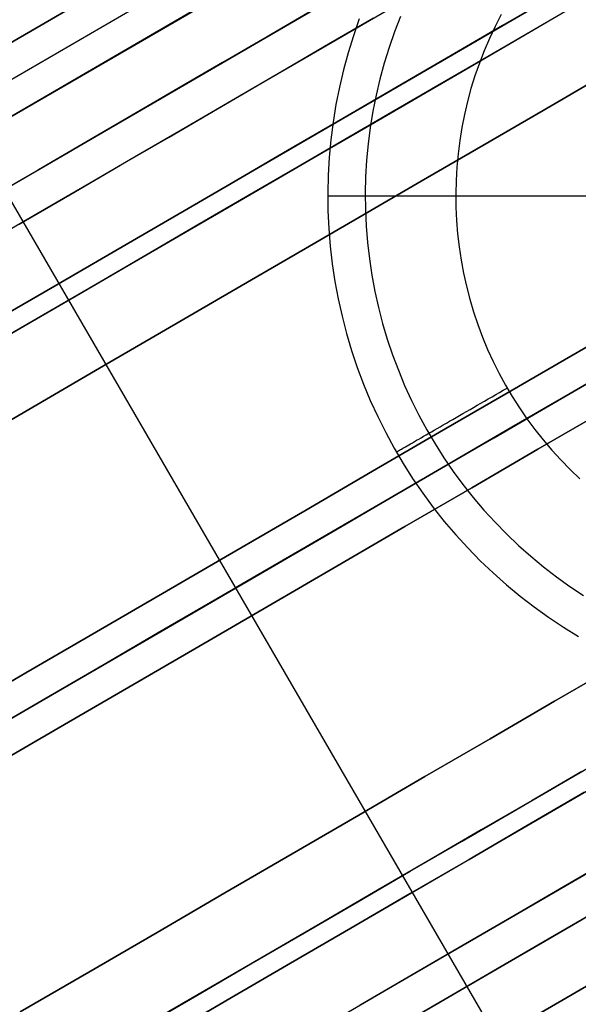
# Model space of a CAD drawing. Header units: millimetres. Extents: x -232 to 233, y -198 to 267.
# Tile 14 of 80: x -193 to -184, y -117 to -101. Entities that reach past the tile are written whole.
import ezdxf

# ---------------------------------------------------------------- set-up
doc = ezdxf.new("R2010")
doc.units = ezdxf.units.MM
doc.layers.add('Volume$Volume', color=7, linetype='Continuous', true_color=0x000000)

msp = doc.modelspace()

# ---------------------------------------------------------------- linework, layer by layer
at = {"layer": 'Volume$Volume'}
for p, q in [((-199.084, -105.087, 37.424), (-174.895, -91.036, 71.687)), ((-199.084, -105.087, 37.424), (-174.895, -91.036, 71.687)), ((-174.895, -91.036, 80.55), (-194.162, -102.228, 80.55)), ((-174.895, -91.036, 80.55), (-194.162, -102.228, 80.55)), ((-198.832, -105.519, 37.424), (-174.644, -91.468, 71.687)), ((-198.832, -105.519, 37.424), (-174.644, -91.468, 71.687)), ((-198.581, -105.951, 37.424), (-174.393, -91.9, 71.687)), ((-198.581, -105.951, 37.424), (-174.393, -91.9, 71.687)), ((-174.393, -91.9, 79.55), (-193.66, -103.093, 79.55)), ((-174.393, -91.9, 79.55), (-193.66, -103.093, 79.55)), ((-229.342, -126.864, 40.55), (-173.137, -94.214, 40.55)), ((-229.342, -126.864, 40.55), (-173.137, -94.214, 40.55)), ((-225.528, -122.684, 40.55), (-178.657, -95.456, 40.55)), ((-225.528, -122.684, 40.55), (-178.657, -95.456, 40.55)), ((-184.721, -96.744, 57.768), (-200.667, -106.007, 57.768)), ((-184.721, -96.744, 57.768), (-200.667, -106.007, 57.768)), ((-184.219, -97.608, 57.768), (-200.165, -106.871, 57.768)), ((-184.219, -97.608, 57.768), (-200.165, -106.871, 57.768)), ((-170.308, -98.932, 80.55), (-189.576, -110.124, 80.55)), ((-170.308, -98.932, 79.55), (-189.576, -110.124, 79.55)), ((-170.308, -98.932, 80.55), (-189.576, -110.124, 80.55)), ((-170.308, -98.932, 79.55), (-189.576, -110.124, 79.55)), ((-188.674, -101.275, 18.33), (-188.015, -100.892, 18.882)), ((-188.674, -101.275, 18.33), (-188.015, -100.892, 18.882)), ((-184.603, -100.875, 66.743), (-185.399, -101.337, 67.395)), ((-185.399, -101.337, 13.705), (-184.603, -100.875, 14.357)), ((-184.603, -100.875, 66.743), (-185.399, -101.337, 67.395)), ((-185.399, -101.337, 13.705), (-184.603, -100.875, 14.357)), ((-187.679, -101.375, 17.171), (-186.986, -100.972, 17.752)), ((-187.679, -101.375, 17.171), (-186.986, -100.972, 17.752)), ((-188.424, -101.13, 62.566), (-189.093, -101.519, 63.101)), ((-188.424, -101.13, 62.566), (-189.093, -101.519, 63.101)), ((-186.997, -101.197, 567.464), (-187.091, -101.437, 567.464)), ((-185.422, -101.167, 568.05), (-185.517, -101.352, 568.05)), ((-184.366, -101.086, 62.298), (-185.028, -101.471, 62.956)), ((-184.366, -101.086, 62.298), (-185.028, -101.471, 62.956)), ((-189.349, -101.667, 17.805), (-188.674, -101.275, 18.33)), ((-189.349, -101.667, 17.805), (-188.674, -101.275, 18.33)), ((-187.417, -101.223, 63.715), (-188.121, -101.631, 64.278)), ((-187.417, -101.223, 63.715), (-188.121, -101.631, 64.278)), ((-187.64, -101.235, 80.55), (-187.732, -101.497, 80.55)), ((-187.64, -101.235, 566.05), (-187.732, -101.497, 566.05)), ((-187.64, -101.235, 324.3), (-187.732, -101.497, 324.3)), ((-185.399, -101.337, 67.395), (-186.214, -101.811, 68.015)), ((-186.214, -101.811, 13.085), (-185.399, -101.337, 13.705)), ((-185.399, -101.337, 67.395), (-186.214, -101.811, 68.015)), ((-186.214, -101.811, 13.085), (-185.399, -101.337, 13.705)), ((-185.517, -101.352, 568.05), (-185.606, -101.541, 568.05)), ((-185.282, -101.618, 17.904), (-184.612, -101.229, 18.552)), ((-185.282, -101.618, 17.904), (-184.612, -101.229, 18.552)), ((-190.883, -101.479, 79.55), (-190.883, -101.479, 48.329)), ((-190.883, -101.479, 79.55), (-190.883, -101.479, 48.329)), ((-188.389, -101.787, 16.618), (-187.679, -101.375, 17.171)), ((-188.389, -101.787, 16.618), (-187.679, -101.375, 17.171)), ((-187.732, -101.497, 80.55), (-187.814, -101.762, 80.55)), ((-187.732, -101.497, 566.05), (-187.814, -101.762, 566.05)), ((-187.732, -101.497, 324.3), (-187.814, -101.762, 324.3)), ((-187.091, -101.437, 567.464), (-187.175, -101.68, 567.464)), ((-185.028, -101.471, 62.956), (-185.71, -101.867, 63.587)), ((-185.028, -101.471, 62.956), (-185.71, -101.867, 63.587)), ((-190.039, -102.068, 17.307), (-189.349, -101.667, 17.805)), ((-190.039, -102.068, 17.307), (-189.349, -101.667, 17.805)), ((-189.093, -101.519, 63.101), (-189.778, -101.917, 63.609)), ((-189.093, -101.519, 63.101), (-189.778, -101.917, 63.609)), ((-188.121, -101.631, 64.278), (-188.841, -102.05, 64.813)), ((-188.121, -101.631, 64.278), (-188.841, -102.05, 64.813)), ((-185.971, -102.018, 17.283), (-185.282, -101.618, 17.904)), ((-185.971, -102.018, 17.283), (-185.282, -101.618, 17.904)), ((-185.606, -101.541, 568.05), (-185.688, -101.732, 568.05)), ((-189.116, -102.209, 16.094), (-188.389, -101.787, 16.618)), ((-189.116, -102.209, 16.094), (-188.389, -101.787, 16.618)), ((-187.814, -101.762, 80.55), (-187.887, -102.03, 80.55)), ((-187.814, -101.762, 566.05), (-187.887, -102.03, 566.05)), ((-187.814, -101.762, 324.3), (-187.887, -102.03, 324.3)), ((-187.175, -101.68, 567.464), (-187.252, -101.926, 567.464)), ((-186.214, -101.811, 68.015), (-187.047, -102.295, 68.602)), ((-187.047, -102.295, 12.499), (-186.214, -101.811, 13.085)), ((-186.214, -101.811, 68.015), (-187.047, -102.295, 68.602)), ((-187.047, -102.295, 12.499), (-186.214, -101.811, 13.085)), ((-185.688, -101.732, 568.05), (-185.763, -101.926, 568.05)), ((-189.778, -101.917, 63.609), (-190.477, -102.323, 64.09)), ((-189.778, -101.917, 63.609), (-190.477, -102.323, 64.09)), ((-187.252, -101.926, 567.464), (-187.319, -102.174, 567.464)), ((-185.71, -101.867, 63.587), (-186.411, -102.274, 64.191)), ((-185.71, -101.867, 63.587), (-186.411, -102.274, 64.191)), ((-185.763, -101.926, 568.05), (-185.832, -102.123, 568.05)), ((-190.744, -102.478, 16.837), (-190.039, -102.068, 17.307)), ((-190.744, -102.478, 16.837), (-190.039, -102.068, 17.307)), ((-188.841, -102.05, 64.813), (-189.577, -102.477, 65.318)), ((-188.841, -102.05, 64.813), (-189.577, -102.477, 65.318)), ((-187.887, -102.03, 80.55), (-187.951, -102.301, 80.55)), ((-187.887, -102.03, 566.05), (-187.951, -102.301, 566.05)), ((-187.887, -102.03, 324.3), (-187.951, -102.301, 324.3)), ((-186.679, -102.429, 16.691), (-185.971, -102.018, 17.283)), ((-186.679, -102.429, 16.691), (-185.971, -102.018, 17.283)), ((-185.832, -102.123, 568.05), (-185.894, -102.322, 568.05)), ((-183.844, -102.128, 71.003), (-184.768, -102.664, 71.653)), ((-184.768, -102.664, 9.447), (-183.844, -102.128, 10.098)), ((-183.844, -102.128, 71.003), (-184.768, -102.664, 71.653)), ((-184.768, -102.664, 9.447), (-183.844, -102.128, 10.098)), ((-189.857, -102.64, 15.6), (-189.116, -102.209, 16.094)), ((-189.857, -102.64, 15.6), (-189.116, -102.209, 16.094)), ((-187.319, -102.174, 567.464), (-187.378, -102.425, 567.464)), ((-186.411, -102.274, 64.191), (-187.129, -102.691, 64.765)), ((-186.411, -102.274, 64.191), (-187.129, -102.691, 64.765)), ((-190.477, -102.323, 64.09), (-191.191, -102.737, 64.542)), ((-190.477, -102.323, 64.09), (-191.191, -102.737, 64.542)), ((-187.951, -102.301, 80.55), (-188.005, -102.573, 80.55)), ((-187.951, -102.301, 566.05), (-188.005, -102.573, 566.05)), ((-187.951, -102.301, 324.3), (-188.005, -102.573, 324.3)), ((-187.047, -102.295, 68.602), (-187.898, -102.789, 69.154)), ((-187.898, -102.789, 11.946), (-187.047, -102.295, 12.499)), ((-187.047, -102.295, 68.602), (-187.898, -102.789, 69.154)), ((-187.898, -102.789, 11.946), (-187.047, -102.295, 12.499)), ((-187.378, -102.425, 567.464), (-187.429, -102.677, 567.464)), ((-187.404, -102.85, 16.127), (-186.679, -102.429, 16.691)), ((-187.404, -102.85, 16.127), (-186.679, -102.429, 16.691)), ((-185.894, -102.322, 568.05), (-185.949, -102.523, 568.05)), ((-191.462, -102.895, 16.396), (-190.744, -102.478, 16.837)), ((-191.462, -102.895, 16.396), (-190.744, -102.478, 16.837)), ((-189.577, -102.477, 65.318), (-190.328, -102.913, 65.794)), ((-189.577, -102.477, 65.318), (-190.328, -102.913, 65.794)), ((-188.005, -102.573, 80.55), (-188.05, -102.847, 80.55)), ((-188.005, -102.573, 566.05), (-188.05, -102.847, 566.05)), ((-188.005, -102.573, 324.3), (-188.05, -102.847, 324.3)), ((-185.949, -102.523, 568.05), (-185.996, -102.725, 568.05)), ((-191.191, -102.737, 64.542), (-191.917, -103.159, 64.965)), ((-191.191, -102.737, 64.542), (-191.917, -103.159, 64.965)), ((-190.613, -103.079, 15.136), (-189.857, -102.64, 15.6)), ((-190.613, -103.079, 15.136), (-189.857, -102.64, 15.6)), ((-187.129, -102.691, 64.765), (-187.865, -103.118, 65.311)), ((-187.129, -102.691, 64.765), (-187.865, -103.118, 65.311)), ((-187.429, -102.677, 567.464), (-187.47, -102.931, 567.464)), ((-185.996, -102.725, 568.05), (-186.037, -102.93, 568.05)), ((-184.768, -102.664, 71.653), (-185.711, -103.212, 72.266)), ((-185.711, -103.212, 8.834), (-184.768, -102.664, 9.447)), ((-184.768, -102.664, 71.653), (-185.711, -103.212, 72.266)), ((-185.711, -103.212, 8.834), (-184.768, -102.664, 9.447)), ((-192.193, -103.32, 15.984), (-191.462, -102.895, 16.396)), ((-192.193, -103.32, 15.984), (-191.462, -102.895, 16.396)), ((-187.898, -102.789, 69.154), (-188.764, -103.292, 69.673)), ((-188.764, -103.292, 11.428), (-187.898, -102.789, 11.946)), ((-187.898, -102.789, 69.154), (-188.764, -103.292, 69.673)), ((-188.764, -103.292, 11.428), (-187.898, -102.789, 11.946)), ((-188.145, -103.281, 15.592), (-187.404, -102.85, 16.127)), ((-188.145, -103.281, 15.592), (-187.404, -102.85, 16.127)), ((-188.05, -102.847, 80.55), (-188.085, -103.122, 80.55)), ((-188.05, -102.847, 566.05), (-188.085, -103.122, 566.05)), ((-188.05, -102.847, 324.3), (-188.085, -103.122, 324.3)), ((-190.328, -102.913, 65.794), (-191.092, -103.358, 66.239)), ((-190.328, -102.913, 65.794), (-191.092, -103.358, 66.239)), ((-187.47, -102.931, 567.464), (-187.503, -103.187, 567.464)), ((-186.037, -102.93, 568.05), (-186.071, -103.135, 568.05)), ((-193.66, -103.093, 79.55), (-185.491, -117.156, 79.55)), ((-193.66, -103.093, 80.55), (-185.491, -117.156, 80.55)), ((-193.66, -103.093, 80.05), (-185.491, -117.156, 80.05)), ((-193.66, -103.093, 79.55), (-185.491, -117.156, 79.55)), ((-193.66, -103.093, 80.55), (-185.491, -117.156, 80.55)), ((-193.66, -103.093, 80.05), (-185.491, -117.156, 80.05)), ((-191.917, -103.159, 64.965), (-192.656, -103.589, 65.359)), ((-191.917, -103.159, 64.965), (-192.656, -103.589, 65.359)), ((-191.383, -103.526, 14.702), (-190.613, -103.079, 15.136)), ((-191.383, -103.526, 14.702), (-190.613, -103.079, 15.136)), ((-187.865, -103.118, 65.311), (-188.616, -103.554, 65.827)), ((-187.865, -103.118, 65.311), (-188.616, -103.554, 65.827)), ((-188.085, -103.122, 80.55), (-188.111, -103.399, 80.55)), ((-188.085, -103.122, 566.05), (-188.111, -103.399, 566.05)), ((-188.085, -103.122, 324.3), (-188.111, -103.399, 324.3)), ((-187.503, -103.187, 567.464), (-187.527, -103.443, 567.464)), ((-186.071, -103.135, 568.05), (-186.097, -103.342, 568.05)), ((-192.937, -103.752, 15.602), (-192.193, -103.32, 15.984)), ((-192.937, -103.752, 15.602), (-192.193, -103.32, 15.984)), ((-191.092, -103.358, 66.239), (-191.87, -103.809, 66.653)), ((-191.092, -103.358, 66.239), (-191.87, -103.809, 66.653)), ((-188.764, -103.292, 69.673), (-189.646, -103.804, 70.156)), ((-189.646, -103.804, 10.945), (-188.764, -103.292, 11.428)), ((-188.764, -103.292, 69.673), (-189.646, -103.804, 70.156)), ((-189.646, -103.804, 10.945), (-188.764, -103.292, 11.428)), ((-188.902, -103.721, 15.088), (-188.145, -103.281, 15.592)), ((-188.902, -103.721, 15.088), (-188.145, -103.281, 15.592)), ((-185.711, -103.212, 72.266), (-186.671, -103.77, 72.841)), ((-186.671, -103.77, 8.26), (-185.711, -103.212, 8.834)), ((-185.711, -103.212, 72.266), (-186.671, -103.77, 72.841)), ((-186.671, -103.77, 8.26), (-185.711, -103.212, 8.834)), ((-186.097, -103.342, 568.05), (-186.116, -103.549, 568.05)), ((-188.111, -103.399, 80.55), (-188.127, -103.676, 80.55)), ((-188.111, -103.399, 566.05), (-188.127, -103.676, 566.05)), ((-188.111, -103.399, 324.3), (-188.127, -103.676, 324.3)), ((-187.527, -103.443, 567.464), (-187.541, -103.7, 567.464)), ((-192.656, -103.589, 65.359), (-193.406, -104.024, 65.722)), ((-192.656, -103.589, 65.359), (-193.406, -104.024, 65.722)), ((-192.165, -103.981, 14.3), (-191.383, -103.526, 14.702)), ((-192.165, -103.981, 14.3), (-191.383, -103.526, 14.702)), ((-188.616, -103.554, 65.827), (-189.382, -103.999, 66.312)), ((-188.616, -103.554, 65.827), (-189.382, -103.999, 66.312)), ((-186.116, -103.549, 568.05), (-186.128, -103.757, 568.05)), ((-223.816, -136.375, 40.55), (-167.611, -103.726, 40.55)), ((-223.816, -136.375, 40.55), (-167.611, -103.726, 40.55)), ((-193.691, -104.19, 15.249), (-192.937, -103.752, 15.602)), ((-193.691, -104.19, 15.249), (-192.937, -103.752, 15.602)), ((-191.87, -103.809, 66.653), (-192.659, -104.268, 67.036)), ((-191.87, -103.809, 66.653), (-192.659, -104.268, 67.036)), ((-189.646, -103.804, 70.156), (-190.541, -104.324, 70.603)), ((-190.541, -104.324, 10.497), (-189.646, -103.804, 10.945)), ((-189.646, -103.804, 70.156), (-190.541, -104.324, 70.603)), ((-190.541, -104.324, 10.497), (-189.646, -103.804, 10.945)), ((-189.673, -104.169, 14.614), (-188.902, -103.721, 15.088)), ((-189.673, -104.169, 14.614), (-188.902, -103.721, 15.088)), ((-188.127, -103.676, 80.55), (-188.133, -103.954, 80.55)), ((-188.127, -103.676, 566.05), (-188.133, -103.954, 566.05)), ((-188.127, -103.676, 324.3), (-188.133, -103.954, 324.3)), ((-186.671, -103.77, 72.841), (-187.649, -104.338, 73.376)), ((-187.649, -104.338, 7.724), (-186.671, -103.77, 8.26)), ((-186.671, -103.77, 72.841), (-187.649, -104.338, 73.376)), ((-187.649, -104.338, 7.724), (-186.671, -103.77, 8.26)), ((-187.541, -103.7, 567.464), (-187.547, -103.957, 567.464)), ((-186.128, -103.757, 568.05), (-186.133, -103.965, 568.05)), ((-188.133, -103.954, 80.55), (-188.13, -104.231, 80.55)), ((-188.133, -103.954, 566.05), (-188.13, -104.231, 566.05)), ((-188.133, -103.954, 324.3), (-188.13, -104.231, 324.3)), ((-187.547, -103.957, 567.464), (-187.544, -104.214, 567.464)), ((-186.133, -103.965, 568.05), (-186.131, -104.174, 568.05)), ((-192.958, -104.442, 13.929), (-192.165, -103.981, 14.3)), ((-192.958, -104.442, 13.929), (-192.165, -103.981, 14.3)), ((-189.382, -103.999, 66.312), (-190.162, -104.453, 66.767)), ((-189.382, -103.999, 66.312), (-190.162, -104.453, 66.767)), ((-188.133, -104, 80.55), (-172.133, -104, 80.55)), ((-186.133, -104, 568.05), (-174.133, -104, 568.05)), ((-192.659, -104.268, 67.036), (-193.459, -104.733, 67.387)), ((-192.659, -104.268, 67.036), (-193.459, -104.733, 67.387)), ((-190.458, -104.625, 14.171), (-189.673, -104.169, 14.614)), ((-190.458, -104.625, 14.171), (-189.673, -104.169, 14.614)), ((-188.13, -104.231, 80.55), (-188.117, -104.509, 80.55)), ((-188.13, -104.231, 566.05), (-188.117, -104.509, 566.05)), ((-188.13, -104.231, 324.3), (-188.117, -104.509, 324.3)), ((-187.544, -104.214, 567.464), (-187.532, -104.472, 567.464)), ((-186.131, -104.174, 568.05), (-186.121, -104.382, 568.05)), ((-190.541, -104.324, 70.603), (-191.449, -104.852, 71.014)), ((-191.449, -104.852, 10.086), (-190.541, -104.324, 10.497)), ((-190.541, -104.324, 70.603), (-191.449, -104.852, 71.014)), ((-191.449, -104.852, 10.086), (-190.541, -104.324, 10.497)), ((-187.649, -104.338, 73.376), (-188.642, -104.915, 73.873)), ((-188.642, -104.915, 7.228), (-187.649, -104.338, 7.724)), ((-187.649, -104.338, 73.376), (-188.642, -104.915, 73.873)), ((-188.642, -104.915, 7.228), (-187.649, -104.338, 7.724)), ((-186.121, -104.382, 568.05), (-186.104, -104.589, 568.05)), ((-190.162, -104.453, 66.767), (-190.955, -104.913, 67.189)), ((-190.162, -104.453, 66.767), (-190.955, -104.913, 67.189)), ((-188.117, -104.509, 80.55), (-188.095, -104.786, 80.55)), ((-188.117, -104.509, 566.05), (-188.095, -104.786, 566.05)), ((-188.117, -104.509, 324.3), (-188.095, -104.786, 324.3)), ((-187.532, -104.472, 567.464), (-187.512, -104.728, 567.464)), ((-186.104, -104.589, 568.05), (-186.08, -104.796, 568.05)), ((-191.256, -105.088, 13.761), (-190.458, -104.625, 14.171)), ((-191.256, -105.088, 13.761), (-190.458, -104.625, 14.171)), ((-187.512, -104.728, 567.464), (-187.482, -104.984, 567.464)), ((-191.449, -104.852, 71.014), (-192.37, -105.387, 71.389)), ((-192.37, -105.387, 9.711), (-191.449, -104.852, 10.086)), ((-191.449, -104.852, 71.014), (-192.37, -105.387, 71.389)), ((-192.37, -105.387, 9.711), (-191.449, -104.852, 10.086)), ((-188.095, -104.786, 80.55), (-188.063, -105.061, 80.55)), ((-188.095, -104.786, 566.05), (-188.063, -105.061, 566.05)), ((-188.095, -104.786, 324.3), (-188.063, -105.061, 324.3)), ((-186.08, -104.796, 568.05), (-186.049, -105.002, 568.05)), ((-190.955, -104.913, 67.189), (-191.761, -105.381, 67.58)), ((-190.955, -104.913, 67.189), (-191.761, -105.381, 67.58)), ((-188.642, -104.915, 73.873), (-189.649, -105.5, 74.329)), ((-189.649, -105.5, 6.772), (-188.642, -104.915, 7.228)), ((-188.642, -104.915, 73.873), (-189.649, -105.5, 74.329)), ((-189.649, -105.5, 6.772), (-188.642, -104.915, 7.228)), ((-187.482, -104.984, 567.464), (-187.443, -105.238, 567.464)), ((-186.049, -105.002, 568.05), (-186.011, -105.207, 568.05)), ((-192.066, -105.559, 13.382), (-191.256, -105.088, 13.761)), ((-192.066, -105.559, 13.382), (-191.256, -105.088, 13.761)), ((-188.063, -105.061, 80.55), (-188.021, -105.336, 80.55)), ((-188.063, -105.061, 566.05), (-188.021, -105.336, 566.05)), ((-188.063, -105.061, 324.3), (-188.021, -105.336, 324.3)), ((-186.011, -105.207, 568.05), (-185.965, -105.41, 568.05)), ((-188.021, -105.336, 80.55), (-187.97, -105.609, 80.55)), ((-188.021, -105.336, 566.05), (-187.97, -105.609, 566.05)), ((-188.021, -105.336, 324.3), (-187.97, -105.609, 324.3)), ((-187.443, -105.238, 567.464), (-187.396, -105.491, 567.464)), ((-192.37, -105.387, 71.389), (-193.3, -105.927, 71.726)), ((-193.3, -105.927, 9.374), (-192.37, -105.387, 9.711)), ((-192.37, -105.387, 71.389), (-193.3, -105.927, 71.726)), ((-193.3, -105.927, 9.374), (-192.37, -105.387, 9.711)), ((-191.761, -105.381, 67.58), (-192.578, -105.856, 67.938)), ((-191.761, -105.381, 67.58), (-192.578, -105.856, 67.938)), ((-189.649, -105.5, 74.329), (-190.669, -106.092, 74.744)), ((-190.669, -106.092, 6.357), (-189.649, -105.5, 6.772)), ((-189.649, -105.5, 74.329), (-190.669, -106.092, 74.744)), ((-190.669, -106.092, 6.357), (-189.649, -105.5, 6.772)), ((-187.396, -105.491, 567.464), (-187.34, -105.742, 567.464)), ((-185.965, -105.41, 568.05), (-185.913, -105.612, 568.05)), ((-192.887, -106.036, 13.036), (-192.066, -105.559, 13.382)), ((-192.887, -106.036, 13.036), (-192.066, -105.559, 13.382)), ((-187.97, -105.609, 80.55), (-187.909, -105.88, 80.55)), ((-187.97, -105.609, 566.05), (-187.909, -105.88, 566.05)), ((-187.97, -105.609, 324.3), (-187.909, -105.88, 324.3)), ((-185.913, -105.612, 568.05), (-185.853, -105.811, 568.05)), ((-187.34, -105.742, 567.464), (-187.275, -105.991, 567.464)), ((-185.853, -105.811, 568.05), (-185.787, -106.009, 568.05)), ((-192.578, -105.856, 67.938), (-193.405, -106.336, 68.263)), ((-192.578, -105.856, 67.938), (-193.405, -106.336, 68.263)), ((-190.412, -120.014, 37.424), (-166.224, -105.963, 71.687)), ((-190.412, -120.014, 37.424), (-166.224, -105.963, 71.687)), ((-187.909, -105.88, 80.55), (-187.839, -106.149, 80.55)), ((-187.909, -105.88, 566.05), (-187.839, -106.149, 566.05)), ((-187.909, -105.88, 324.3), (-187.839, -106.149, 324.3)), ((-185.491, -117.156, 79.55), (-166.224, -105.963, 79.55)), ((-185.491, -117.156, 79.55), (-166.224, -105.963, 79.55)), ((-183.334, -105.92, 73.555), (-184.333, -106.501, 74.153)), ((-184.333, -106.501, 6.948), (-183.334, -105.92, 7.546)), ((-183.334, -105.92, 73.555), (-184.333, -106.501, 74.153)), ((-184.333, -106.501, 6.948), (-183.334, -105.92, 7.546)), ((-193.718, -106.518, 12.724), (-192.887, -106.036, 13.036)), ((-193.718, -106.518, 12.724), (-192.887, -106.036, 13.036)), ((-190.669, -106.092, 74.744), (-191.701, -106.692, 75.118)), ((-191.701, -106.692, 5.982), (-190.669, -106.092, 6.357)), ((-190.669, -106.092, 74.744), (-191.701, -106.692, 75.118)), ((-191.701, -106.692, 5.982), (-190.669, -106.092, 6.357)), ((-187.275, -105.991, 567.464), (-187.202, -106.238, 567.464)), ((-185.787, -106.009, 568.05), (-185.714, -106.204, 568.05)), ((-187.839, -106.149, 80.55), (-187.76, -106.415, 80.55)), ((-187.839, -106.149, 566.05), (-187.76, -106.415, 566.05)), ((-187.839, -106.149, 324.3), (-187.76, -106.415, 324.3)), ((-187.202, -106.238, 567.464), (-187.12, -106.482, 567.464)), ((-185.714, -106.204, 568.05), (-185.634, -106.396, 568.05)), ((-187.76, -106.415, 80.55), (-187.672, -106.678, 80.55)), ((-187.76, -106.415, 566.05), (-187.672, -106.678, 566.05)), ((-187.76, -106.415, 324.3), (-187.672, -106.678, 324.3)), ((-185.634, -106.396, 568.05), (-185.548, -106.585, 568.05)), ((-187.12, -106.482, 567.464), (-187.029, -106.723, 567.464)), ((-185.548, -106.585, 568.05), (-185.455, -106.772, 568.05)), ((-184.333, -106.501, 74.153), (-185.35, -107.092, 74.71)), ((-185.35, -107.092, 6.39), (-184.333, -106.501, 6.948)), ((-184.333, -106.501, 74.153), (-185.35, -107.092, 74.71)), ((-185.35, -107.092, 6.39), (-184.333, -106.501, 6.948)), ((-191.701, -106.692, 75.118), (-192.744, -107.298, 75.451)), ((-192.744, -107.298, 5.65), (-191.701, -106.692, 5.982)), ((-191.701, -106.692, 75.118), (-192.744, -107.298, 75.451)), ((-192.744, -107.298, 5.65), (-191.701, -106.692, 5.982)), ((-187.672, -106.678, 80.55), (-187.574, -106.938, 80.55)), ((-187.672, -106.678, 566.05), (-187.574, -106.938, 566.05)), ((-187.672, -106.678, 324.3), (-187.574, -106.938, 324.3)), ((-187.029, -106.723, 567.464), (-186.931, -106.961, 567.464)), ((-185.455, -106.772, 568.05), (-185.355, -106.955, 568.05)), ((-183.8, -106.769, 64.191), (-184.518, -107.186, 64.765)), ((-183.8, -106.769, 64.191), (-184.518, -107.186, 64.765)), ((-187.574, -106.938, 80.55), (-187.468, -107.195, 80.55)), ((-187.574, -106.938, 566.05), (-187.468, -107.195, 566.05)), ((-187.574, -106.938, 324.3), (-187.468, -107.195, 324.3)), ((-186.931, -106.961, 567.464), (-186.824, -107.195, 567.464)), ((-185.448, -107.068, 568.046), (-185.389, -107.034, 568.049)), ((-185.389, -107.034, 568.049), (-185.329, -107, 568.05)), ((-185.355, -106.955, 568.05), (-185.25, -107.134, 568.05)), ((-184.082, -106.933, 74.153), (-185.099, -107.524, 74.71)), ((-185.099, -107.524, 6.39), (-184.082, -106.933, 6.948)), ((-184.082, -106.933, 74.153), (-185.099, -107.524, 74.71)), ((-185.099, -107.524, 6.39), (-184.082, -106.933, 6.948)), ((-184.792, -107.346, 16.127), (-184.068, -106.925, 16.691)), ((-184.792, -107.346, 16.127), (-184.068, -106.925, 16.691)), ((-187.468, -107.195, 80.55), (-187.352, -107.447, 80.55)), ((-187.468, -107.195, 566.05), (-187.352, -107.447, 566.05)), ((-187.468, -107.195, 324.3), (-187.352, -107.447, 324.3)), ((-186.824, -107.195, 567.464), (-186.709, -107.425, 567.464)), ((-185.35, -107.092, 74.71), (-186.384, -107.692, 75.227)), ((-186.384, -107.692, 5.874), (-185.35, -107.092, 6.39)), ((-185.35, -107.092, 74.71), (-186.384, -107.692, 75.227)), ((-186.384, -107.692, 5.874), (-185.35, -107.092, 6.39)), ((-185.74, -107.237, 567.993), (-185.682, -107.203, 568.008)), ((-185.682, -107.203, 568.008), (-185.624, -107.17, 568.021)), ((-185.624, -107.17, 568.021), (-185.565, -107.136, 568.032)), ((-185.565, -107.136, 568.032), (-185.507, -107.102, 568.04)), ((-185.507, -107.102, 568.04), (-185.448, -107.068, 568.046)), ((-184.518, -107.186, 64.765), (-185.253, -107.613, 65.311)), ((-184.518, -107.186, 64.765), (-185.253, -107.613, 65.311)), ((-185.25, -107.134, 568.05), (-185.138, -107.31, 568.05)), ((-192.744, -107.298, 75.451), (-193.796, -107.909, 75.741)), ((-193.796, -107.909, 5.359), (-192.744, -107.298, 5.65)), ((-192.744, -107.298, 75.451), (-193.796, -107.909, 75.741)), ((-193.796, -107.909, 5.359), (-192.744, -107.298, 5.65)), ((-185.965, -107.367, 567.911), (-185.909, -107.335, 567.935)), ((-185.909, -107.335, 567.935), (-185.853, -107.303, 567.956)), ((-185.853, -107.303, 567.956), (-185.797, -107.27, 567.976)), ((-185.797, -107.27, 567.976), (-185.74, -107.237, 567.993)), ((-185.533, -107.776, 15.592), (-184.792, -107.346, 16.127)), ((-185.533, -107.776, 15.592), (-184.792, -107.346, 16.127)), ((-185.138, -107.31, 568.05), (-185.02, -107.482, 568.05)), ((-187.352, -107.447, 80.55), (-187.228, -107.696, 80.55)), ((-187.352, -107.447, 566.05), (-187.228, -107.696, 566.05)), ((-187.352, -107.447, 324.3), (-187.228, -107.696, 324.3)), ((-186.709, -107.425, 567.464), (-186.586, -107.651, 567.464)), ((-186.229, -107.52, 567.759), (-186.178, -107.49, 567.794)), ((-186.178, -107.49, 567.794), (-186.126, -107.46, 567.826)), ((-186.126, -107.46, 567.826), (-186.073, -107.429, 567.856)), ((-186.073, -107.429, 567.856), (-186.019, -107.398, 567.885)), ((-186.019, -107.398, 567.885), (-185.965, -107.367, 567.911)), ((-185.02, -107.482, 568.05), (-184.896, -107.649, 568.05)), ((-183.831, -107.365, 74.153), (-184.848, -107.956, 74.71)), ((-184.848, -107.956, 6.39), (-183.831, -107.365, 6.948)), ((-183.831, -107.365, 74.153), (-184.848, -107.956, 74.71)), ((-184.848, -107.956, 6.39), (-183.831, -107.365, 6.948)), ((-186.586, -107.651, 567.464), (-186.456, -107.873, 567.464)), ((-186.512, -107.683, 567.512), (-186.468, -107.657, 567.558)), ((-186.468, -107.657, 567.558), (-186.423, -107.631, 567.602)), ((-186.423, -107.631, 567.602), (-186.376, -107.604, 567.644)), ((-186.376, -107.604, 567.644), (-186.328, -107.577, 567.684)), ((-186.328, -107.577, 567.684), (-186.279, -107.548, 567.723)), ((-186.279, -107.548, 567.723), (-186.229, -107.52, 567.759)), ((-185.099, -107.524, 74.71), (-186.133, -108.124, 75.227)), ((-186.133, -108.124, 5.874), (-185.099, -107.524, 6.39)), ((-185.099, -107.524, 74.71), (-186.133, -108.124, 75.227)), ((-186.133, -108.124, 5.874), (-185.099, -107.524, 6.39)), ((-185.253, -107.613, 65.311), (-186.004, -108.05, 65.827)), ((-185.253, -107.613, 65.311), (-186.004, -108.05, 65.827)), ((-184.896, -107.649, 568.05), (-184.767, -107.812, 568.05)), ((-186.384, -107.692, 75.227), (-187.432, -108.301, 75.701)), ((-187.432, -108.301, 5.399), (-186.384, -107.692, 5.874)), ((-186.384, -107.692, 75.227), (-187.432, -108.301, 75.701)), ((-187.432, -108.301, 5.399), (-186.384, -107.692, 5.874)), ((-187.228, -107.696, 80.55), (-187.096, -107.94, 80.55)), ((-187.228, -107.696, 566.05), (-187.096, -107.94, 566.05)), ((-187.228, -107.696, 324.3), (-187.096, -107.94, 324.3)), ((-186.778, -107.836, 567.147), (-186.744, -107.817, 567.204)), ((-186.744, -107.817, 567.204), (-186.71, -107.797, 567.259)), ((-186.71, -107.797, 567.259), (-186.673, -107.776, 567.312)), ((-186.673, -107.776, 567.312), (-186.635, -107.754, 567.365)), ((-186.635, -107.754, 567.365), (-186.595, -107.731, 567.415)), ((-186.595, -107.731, 567.415), (-186.554, -107.707, 567.464)), ((-186.554, -107.707, 567.464), (-186.512, -107.683, 567.512)), ((-186.29, -108.216, 15.088), (-185.533, -107.776, 15.592)), ((-186.29, -108.216, 15.088), (-185.533, -107.776, 15.592)), ((-184.767, -107.812, 568.05), (-184.631, -107.971, 568.05)), ((-218.296, -135.133, 40.55), (-171.425, -107.906, 40.55)), ((-218.296, -135.133, 40.55), (-171.425, -107.906, 40.55)), ((-187.096, -107.94, 80.55), (-186.955, -108.179, 80.55)), ((-187.096, -107.94, 566.05), (-186.955, -108.179, 566.05)), ((-187.096, -107.94, 324.3), (-186.955, -108.179, 324.3)), ((-187.025, -107.979, 566.457), (-187.012, -107.972, 566.524)), ((-187.012, -107.972, 566.524), (-186.997, -107.963, 566.59)), ((-186.997, -107.963, 566.59), (-186.98, -107.953, 566.655)), ((-186.98, -107.953, 566.655), (-186.961, -107.942, 566.72)), ((-186.961, -107.942, 566.72), (-186.941, -107.93, 566.784)), ((-186.941, -107.93, 566.784), (-186.918, -107.917, 566.847)), ((-186.918, -107.917, 566.847), (-186.894, -107.903, 566.909)), ((-186.894, -107.903, 566.909), (-186.867, -107.888, 566.97)), ((-186.867, -107.888, 566.97), (-186.839, -107.872, 567.03)), ((-186.839, -107.872, 567.03), (-186.809, -107.854, 567.089)), ((-186.809, -107.854, 567.089), (-186.778, -107.836, 567.147)), ((-186.456, -107.873, 567.464), (-186.317, -108.09, 567.464)), ((-184.848, -107.956, 74.71), (-185.881, -108.557, 75.227)), ((-185.881, -108.557, 5.874), (-184.848, -107.956, 6.39)), ((-184.848, -107.956, 74.71), (-185.881, -108.557, 75.227)), ((-185.881, -108.557, 5.874), (-184.848, -107.956, 6.39)), ((-184.631, -107.971, 568.05), (-184.491, -108.124, 568.05)), ((-186.133, -108.124, 75.227), (-187.181, -108.733, 75.701)), ((-187.181, -108.733, 5.399), (-186.133, -108.124, 5.874)), ((-186.133, -108.124, 75.227), (-187.181, -108.733, 75.701)), ((-187.181, -108.733, 5.399), (-186.133, -108.124, 5.874)), ((-187.061, -108, 566.05), (-187.06, -107.999, 566.118)), ((-187.061, -108, 80.55), (-187.061, -108, 566.05)), ((-187.06, -107.999, 566.118), (-187.057, -107.998, 566.187)), ((-187.057, -107.998, 566.187), (-187.052, -107.995, 566.255)), ((-187.052, -107.995, 566.255), (-187.045, -107.991, 566.323)), ((-187.045, -107.991, 566.323), (-187.036, -107.985, 566.39)), ((-187.036, -107.985, 566.39), (-187.025, -107.979, 566.457)), ((-186.004, -108.05, 65.827), (-186.77, -108.495, 66.312)), ((-186.004, -108.05, 65.827), (-186.77, -108.495, 66.312)), ((-186.317, -108.09, 567.464), (-186.172, -108.302, 567.464)), ((-184.491, -108.124, 568.05), (-184.345, -108.273, 568.05)), ((-187.062, -108.664, 14.614), (-186.29, -108.216, 15.088)), ((-187.062, -108.664, 14.614), (-186.29, -108.216, 15.088)), ((-186.955, -108.179, 80.55), (-186.806, -108.413, 80.55)), ((-186.955, -108.179, 566.05), (-186.806, -108.413, 566.05)), ((-186.955, -108.179, 324.3), (-186.806, -108.413, 324.3)), ((-184.345, -108.273, 568.05), (-184.194, -108.417, 568.05)), ((-187.432, -108.301, 75.701), (-188.494, -108.917, 76.134)), ((-188.494, -108.917, 4.967), (-187.432, -108.301, 5.399)), ((-187.432, -108.301, 75.701), (-188.494, -108.917, 76.134)), ((-188.494, -108.917, 4.967), (-187.432, -108.301, 5.399)), ((-186.806, -108.413, 80.55), (-186.649, -108.642, 80.55)), ((-186.806, -108.413, 566.05), (-186.649, -108.642, 566.05)), ((-186.806, -108.413, 324.3), (-186.649, -108.642, 324.3)), ((-186.172, -108.302, 567.464), (-186.019, -108.509, 567.464)), ((-186.77, -108.495, 66.312), (-187.551, -108.948, 66.767)), ((-186.77, -108.495, 66.312), (-187.551, -108.948, 66.767)), ((-185.881, -108.557, 75.227), (-186.929, -109.165, 75.701)), ((-186.929, -109.165, 5.399), (-185.881, -108.557, 5.874)), ((-185.881, -108.557, 75.227), (-186.929, -109.165, 75.701)), ((-186.929, -109.165, 5.399), (-185.881, -108.557, 5.874)), ((-186.019, -108.509, 567.464), (-185.859, -108.711, 567.464)), ((-187.181, -108.733, 75.701), (-188.242, -109.35, 76.134)), ((-188.242, -109.35, 4.967), (-187.181, -108.733, 5.399)), ((-187.181, -108.733, 75.701), (-188.242, -109.35, 76.134)), ((-188.242, -109.35, 4.967), (-187.181, -108.733, 5.399)), ((-187.847, -109.12, 14.171), (-187.062, -108.664, 14.614)), ((-187.847, -109.12, 14.171), (-187.062, -108.664, 14.614)), ((-186.649, -108.642, 80.55), (-186.484, -108.866, 80.55)), ((-186.649, -108.642, 566.05), (-186.484, -108.866, 566.05)), ((-186.649, -108.642, 324.3), (-186.484, -108.866, 324.3)), ((-185.859, -108.711, 567.464), (-185.692, -108.907, 567.464)), ((-186.484, -108.866, 80.55), (-186.311, -109.083, 80.55)), ((-186.484, -108.866, 566.05), (-186.311, -109.083, 566.05)), ((-186.484, -108.866, 324.3), (-186.311, -109.083, 324.3)), ((-188.494, -108.917, 76.134), (-189.568, -109.541, 76.523)), ((-189.568, -109.541, 4.578), (-188.494, -108.917, 4.967)), ((-188.494, -108.917, 76.134), (-189.568, -109.541, 76.523)), ((-189.568, -109.541, 4.578), (-188.494, -108.917, 4.967)), ((-187.551, -108.948, 66.767), (-188.344, -109.409, 67.189)), ((-187.551, -108.948, 66.767), (-188.344, -109.409, 67.189)), ((-185.692, -108.907, 567.464), (-185.518, -109.097, 567.464)), ((-188.645, -109.584, 13.761), (-187.847, -109.12, 14.171)), ((-188.645, -109.584, 13.761), (-187.847, -109.12, 14.171)), ((-186.929, -109.165, 75.701), (-187.991, -109.782, 76.134)), ((-187.991, -109.782, 4.967), (-186.929, -109.165, 5.399)), ((-186.929, -109.165, 75.701), (-187.991, -109.782, 76.134)), ((-187.991, -109.782, 4.967), (-186.929, -109.165, 5.399)), ((-186.311, -109.083, 80.55), (-186.131, -109.294, 80.55)), ((-186.311, -109.083, 566.05), (-186.131, -109.294, 566.05)), ((-186.311, -109.083, 324.3), (-186.131, -109.294, 324.3)), ((-185.518, -109.097, 567.464), (-185.338, -109.28, 567.464)), ((-188.242, -109.35, 76.134), (-189.316, -109.974, 76.523)), ((-189.316, -109.974, 4.578), (-188.242, -109.35, 4.967)), ((-188.242, -109.35, 76.134), (-189.316, -109.974, 76.523)), ((-189.316, -109.974, 4.578), (-188.242, -109.35, 4.967)), ((-186.131, -109.294, 80.55), (-185.943, -109.499, 80.55)), ((-186.131, -109.294, 566.05), (-185.943, -109.499, 566.05)), ((-186.131, -109.294, 324.3), (-185.943, -109.499, 324.3)), ((-185.338, -109.28, 567.464), (-185.151, -109.458, 567.464)), ((-188.344, -109.409, 67.189), (-189.149, -109.877, 67.58)), ((-188.344, -109.409, 67.189), (-189.149, -109.877, 67.58)), ((-185.943, -109.499, 80.55), (-185.749, -109.698, 80.55)), ((-185.943, -109.499, 566.05), (-185.749, -109.698, 566.05)), ((-185.943, -109.499, 324.3), (-185.749, -109.698, 324.3)), ((-185.151, -109.458, 567.464), (-184.959, -109.629, 567.464)), ((-189.568, -109.541, 76.523), (-190.653, -110.172, 76.869)), ((-190.653, -110.172, 4.232), (-189.568, -109.541, 4.578)), ((-189.568, -109.541, 76.523), (-190.653, -110.172, 76.869)), ((-190.653, -110.172, 4.232), (-189.568, -109.541, 4.578)), ((-189.455, -110.054, 13.382), (-188.645, -109.584, 13.761)), ((-189.455, -110.054, 13.382), (-188.645, -109.584, 13.761)), ((-184.959, -109.629, 567.464), (-184.761, -109.793, 567.464)), ((-187.991, -109.782, 76.134), (-189.065, -110.406, 76.523)), ((-189.065, -110.406, 4.578), (-187.991, -109.782, 4.967)), ((-187.991, -109.782, 76.134), (-189.065, -110.406, 76.523)), ((-189.065, -110.406, 4.578), (-187.991, -109.782, 4.967)), ((-185.749, -109.698, 80.55), (-185.548, -109.889, 80.55)), ((-185.749, -109.698, 566.05), (-185.548, -109.889, 566.05)), ((-185.749, -109.698, 324.3), (-185.548, -109.889, 324.3)), ((-184.761, -109.793, 567.464), (-184.557, -109.95, 567.464)), ((-189.316, -109.974, 76.523), (-190.401, -110.604, 76.869)), ((-190.401, -110.604, 4.232), (-189.316, -109.974, 4.578)), ((-189.316, -109.974, 76.523), (-190.401, -110.604, 76.869)), ((-190.401, -110.604, 4.232), (-189.316, -109.974, 4.578)), ((-189.149, -109.877, 67.58), (-189.966, -110.351, 67.938)), ((-189.149, -109.877, 67.58), (-189.966, -110.351, 67.938)), ((-185.548, -109.889, 80.55), (-185.34, -110.073, 80.55)), ((-185.548, -109.889, 566.05), (-185.34, -110.073, 566.05)), ((-185.548, -109.889, 324.3), (-185.34, -110.073, 324.3)), ((-184.557, -109.95, 567.464), (-184.348, -110.1, 567.464)), ((-190.276, -110.531, 13.036), (-189.455, -110.054, 13.382)), ((-190.276, -110.531, 13.036), (-189.455, -110.054, 13.382)), ((-189.576, -110.124, 80.55), (-189.576, -110.124, 79.55)), ((-189.576, -110.124, 80.55), (-189.576, -110.124, 79.55)), ((-185.34, -110.073, 80.55), (-185.126, -110.251, 80.55)), ((-185.34, -110.073, 566.05), (-185.126, -110.251, 566.05)), ((-185.34, -110.073, 324.3), (-185.126, -110.251, 324.3)), ((-184.348, -110.1, 567.464), (-184.134, -110.242, 567.464)), ((-190.653, -110.172, 76.869), (-191.747, -110.808, 77.171)), ((-191.747, -110.808, 3.929), (-190.653, -110.172, 4.232)), ((-190.653, -110.172, 76.869), (-191.747, -110.808, 77.171)), ((-191.747, -110.808, 3.929), (-190.653, -110.172, 4.232)), ((-185.126, -110.251, 80.55), (-184.906, -110.42, 80.55)), ((-185.126, -110.251, 566.05), (-184.906, -110.42, 566.05)), ((-185.126, -110.251, 324.3), (-184.906, -110.42, 324.3)), ((-189.966, -110.351, 67.938), (-190.793, -110.832, 68.263)), ((-189.966, -110.351, 67.938), (-190.793, -110.832, 68.263)), ((-189.065, -110.406, 76.523), (-190.15, -111.036, 76.869)), ((-190.15, -111.036, 4.232), (-189.065, -110.406, 4.578)), ((-189.065, -110.406, 76.523), (-190.15, -111.036, 76.869)), ((-190.15, -111.036, 4.232), (-189.065, -110.406, 4.578)), ((-184.906, -110.42, 80.55), (-184.681, -110.582, 80.55)), ((-184.906, -110.42, 566.05), (-184.681, -110.582, 566.05)), ((-184.906, -110.42, 324.3), (-184.681, -110.582, 324.3)), ((-191.106, -111.013, 12.724), (-190.276, -110.531, 13.036)), ((-191.106, -111.013, 12.724), (-190.276, -110.531, 13.036)), ((-184.681, -110.582, 80.55), (-184.45, -110.736, 80.55)), ((-184.681, -110.582, 566.05), (-184.45, -110.736, 566.05)), ((-184.681, -110.582, 324.3), (-184.45, -110.736, 324.3)), ((-190.401, -110.604, 76.869), (-191.496, -111.24, 77.171)), ((-191.496, -111.24, 3.929), (-190.401, -110.604, 4.232)), ((-190.401, -110.604, 76.869), (-191.496, -111.24, 77.171)), ((-191.496, -111.24, 3.929), (-190.401, -110.604, 4.232)), ((-184.45, -110.736, 80.55), (-184.213, -110.881, 80.55)), ((-184.45, -110.736, 566.05), (-184.213, -110.881, 566.05)), ((-184.45, -110.736, 324.3), (-184.213, -110.881, 324.3)), ((-191.747, -110.808, 77.171), (-192.851, -111.448, 77.429)), ((-192.851, -111.448, 3.671), (-191.747, -110.808, 3.929)), ((-191.747, -110.808, 77.171), (-192.851, -111.448, 77.429)), ((-192.851, -111.448, 3.671), (-191.747, -110.808, 3.929)), ((-190.793, -110.832, 68.263), (-191.63, -111.317, 68.555)), ((-190.793, -110.832, 68.263), (-191.63, -111.317, 68.555)), ((-191.946, -111.501, 12.445), (-191.106, -111.013, 12.724)), ((-191.946, -111.501, 12.445), (-191.106, -111.013, 12.724)), ((-190.15, -111.036, 76.869), (-191.245, -111.672, 77.171)), ((-191.245, -111.672, 3.929), (-190.15, -111.036, 4.232)), ((-190.15, -111.036, 76.869), (-191.245, -111.672, 77.171)), ((-191.245, -111.672, 3.929), (-190.15, -111.036, 4.232)), ((-191.496, -111.24, 77.171), (-192.6, -111.881, 77.429)), ((-192.6, -111.881, 3.671), (-191.496, -111.24, 3.929)), ((-191.496, -111.24, 77.171), (-192.6, -111.881, 77.429)), ((-192.6, -111.881, 3.671), (-191.496, -111.24, 3.929)), ((-191.63, -111.317, 68.555), (-192.474, -111.808, 68.813)), ((-191.63, -111.317, 68.555), (-192.474, -111.808, 68.813)), ((-183.595, -111.317, 73.376), (-184.588, -111.894, 73.873)), ((-184.588, -111.894, 7.228), (-183.595, -111.317, 7.724)), ((-183.595, -111.317, 73.376), (-184.588, -111.894, 73.873)), ((-184.588, -111.894, 7.228), (-183.595, -111.317, 7.724)), ((-192.851, -111.448, 77.429), (-193.961, -112.093, 77.643)), ((-193.961, -112.093, 3.458), (-192.851, -111.448, 3.671)), ((-192.851, -111.448, 77.429), (-193.961, -112.093, 77.643)), ((-193.961, -112.093, 3.458), (-192.851, -111.448, 3.671)), ((-192.793, -111.993, 12.2), (-191.946, -111.501, 12.445)), ((-192.793, -111.993, 12.2), (-191.946, -111.501, 12.445)), ((-192.474, -111.808, 68.813), (-193.326, -112.303, 69.037)), ((-192.474, -111.808, 68.813), (-193.326, -112.303, 69.037)), ((-191.245, -111.672, 77.171), (-192.348, -112.313, 77.429)), ((-192.348, -112.313, 3.671), (-191.245, -111.672, 3.929)), ((-191.245, -111.672, 77.171), (-192.348, -112.313, 77.429)), ((-192.348, -112.313, 3.671), (-191.245, -111.672, 3.929)), ((-176.05, -111.671, 57.768), (-191.996, -120.934, 57.768)), ((-176.05, -111.671, 57.768), (-191.996, -120.934, 57.768)), ((-192.6, -111.881, 77.429), (-193.71, -112.526, 77.643)), ((-193.71, -112.526, 3.458), (-192.6, -111.881, 3.671)), ((-192.6, -111.881, 77.429), (-193.71, -112.526, 77.643)), ((-193.71, -112.526, 3.458), (-192.6, -111.881, 3.671)), ((-184.588, -111.894, 73.873), (-185.595, -112.479, 74.329)), ((-185.595, -112.479, 6.772), (-184.588, -111.894, 7.228)), ((-184.588, -111.894, 73.873), (-185.595, -112.479, 74.329)), ((-185.595, -112.479, 6.772), (-184.588, -111.894, 7.228)), ((-193.648, -112.49, 11.988), (-192.793, -111.993, 12.2)), ((-193.648, -112.49, 11.988), (-192.793, -111.993, 12.2)), ((-192.348, -112.313, 77.429), (-193.459, -112.958, 77.643)), ((-193.459, -112.958, 3.458), (-192.348, -112.313, 3.671)), ((-192.348, -112.313, 77.429), (-193.459, -112.958, 77.643)), ((-193.459, -112.958, 3.458), (-192.348, -112.313, 3.671)), ((-185.595, -112.479, 74.329), (-186.615, -113.071, 74.744)), ((-186.615, -113.071, 6.357), (-185.595, -112.479, 6.772)), ((-185.595, -112.479, 74.329), (-186.615, -113.071, 74.744)), ((-186.615, -113.071, 6.357), (-185.595, -112.479, 6.772)), ((-184.45, -113.159, 14.614), (-183.679, -112.711, 15.088)), ((-184.45, -113.159, 14.614), (-183.679, -112.711, 15.088)), ((-184.159, -112.99, 66.312), (-184.939, -113.443, 66.767)), ((-184.159, -112.99, 66.312), (-184.939, -113.443, 66.767)), ((-186.615, -113.071, 74.744), (-187.647, -113.671, 75.118)), ((-187.647, -113.671, 5.982), (-186.615, -113.071, 6.357)), ((-186.615, -113.071, 74.744), (-187.647, -113.671, 75.118)), ((-187.647, -113.671, 5.982), (-186.615, -113.071, 6.357)), ((-185.236, -113.615, 14.171), (-184.45, -113.159, 14.614)), ((-185.236, -113.615, 14.171), (-184.45, -113.159, 14.614)), ((-184.12, -113.316, 70.156), (-185.016, -113.836, 70.603)), ((-185.016, -113.836, 10.497), (-184.12, -113.316, 10.945)), ((-184.12, -113.316, 70.156), (-185.016, -113.836, 70.603)), ((-185.016, -113.836, 10.497), (-184.12, -113.316, 10.945)), ((-184.939, -113.443, 66.767), (-185.733, -113.904, 67.189)), ((-184.939, -113.443, 66.767), (-185.733, -113.904, 67.189)), ((-186.034, -114.079, 13.761), (-185.236, -113.615, 14.171)), ((-186.034, -114.079, 13.761), (-185.236, -113.615, 14.171)), ((-187.647, -113.671, 75.118), (-188.69, -114.277, 75.451)), ((-188.69, -114.277, 5.65), (-187.647, -113.671, 5.982)), ((-187.647, -113.671, 75.118), (-188.69, -114.277, 75.451)), ((-188.69, -114.277, 5.65), (-187.647, -113.671, 5.982)), ((-185.733, -113.904, 67.189), (-186.538, -114.372, 67.58)), ((-185.733, -113.904, 67.189), (-186.538, -114.372, 67.58)), ((-185.016, -113.836, 70.603), (-185.924, -114.364, 71.014)), ((-185.924, -114.364, 10.086), (-185.016, -113.836, 10.497)), ((-185.016, -113.836, 70.603), (-185.924, -114.364, 71.014)), ((-185.924, -114.364, 10.086), (-185.016, -113.836, 10.497)), ((-186.844, -114.549, 13.382), (-186.034, -114.079, 13.761)), ((-186.844, -114.549, 13.382), (-186.034, -114.079, 13.761)), ((-188.69, -114.277, 75.451), (-189.742, -114.888, 75.741)), ((-189.742, -114.888, 5.359), (-188.69, -114.277, 5.65)), ((-188.69, -114.277, 75.451), (-189.742, -114.888, 75.741)), ((-189.742, -114.888, 5.359), (-188.69, -114.277, 5.65)), ((-186.538, -114.372, 67.58), (-187.355, -114.846, 67.938)), ((-186.538, -114.372, 67.58), (-187.355, -114.846, 67.938)), ((-185.924, -114.364, 71.014), (-186.844, -114.898, 71.389)), ((-186.844, -114.898, 9.711), (-185.924, -114.364, 10.086)), ((-185.924, -114.364, 71.014), (-186.844, -114.898, 71.389)), ((-186.844, -114.898, 9.711), (-185.924, -114.364, 10.086)), ((-183.684, -114.35, 65.794), (-184.449, -114.794, 66.239)), ((-183.684, -114.35, 65.794), (-184.449, -114.794, 66.239)), ((-187.664, -115.026, 13.036), (-186.844, -114.549, 13.382)), ((-187.664, -115.026, 13.036), (-186.844, -114.549, 13.382)), ((-184.739, -114.963, 14.702), (-183.97, -114.516, 15.136)), ((-184.739, -114.963, 14.702), (-183.97, -114.516, 15.136)), ((-189.742, -114.888, 75.741), (-190.802, -115.504, 75.989)), ((-190.802, -115.504, 5.111), (-189.742, -114.888, 5.359)), ((-189.742, -114.888, 75.741), (-190.802, -115.504, 75.989)), ((-190.802, -115.504, 5.111), (-189.742, -114.888, 5.359)), ((-187.355, -114.846, 67.938), (-188.182, -115.327, 68.263)), ((-187.355, -114.846, 67.938), (-188.182, -115.327, 68.263)), ((-186.844, -114.898, 71.389), (-187.775, -115.439, 71.726)), ((-187.775, -115.439, 9.374), (-186.844, -114.898, 9.711)), ((-186.844, -114.898, 71.389), (-187.775, -115.439, 71.726)), ((-187.775, -115.439, 9.374), (-186.844, -114.898, 9.711)), ((-184.449, -114.794, 66.239), (-185.226, -115.245, 66.653)), ((-184.449, -114.794, 66.239), (-185.226, -115.245, 66.653)), ((-188.495, -115.509, 12.724), (-187.664, -115.026, 13.036)), ((-188.495, -115.509, 12.724), (-187.664, -115.026, 13.036)), ((-185.521, -115.417, 14.3), (-184.739, -114.963, 14.702)), ((-185.521, -115.417, 14.3), (-184.739, -114.963, 14.702)), ((-184.23, -115.344, 16.396), (-183.512, -114.927, 16.837)), ((-184.23, -115.344, 16.396), (-183.512, -114.927, 16.837)), ((-183.959, -115.187, 64.542), (-184.686, -115.609, 64.965)), ((-183.959, -115.187, 64.542), (-184.686, -115.609, 64.965)), ((-188.182, -115.327, 68.263), (-189.018, -115.813, 68.555)), ((-188.182, -115.327, 68.263), (-189.018, -115.813, 68.555)), ((-185.226, -115.245, 66.653), (-186.016, -115.704, 67.036)), ((-185.226, -115.245, 66.653), (-186.016, -115.704, 67.036)), ((-184.962, -115.769, 15.984), (-184.23, -115.344, 16.396)), ((-184.962, -115.769, 15.984), (-184.23, -115.344, 16.396)), ((-190.802, -115.504, 75.989), (-191.869, -116.123, 76.194)), ((-191.869, -116.123, 4.906), (-190.802, -115.504, 5.111)), ((-190.802, -115.504, 75.989), (-191.869, -116.123, 76.194)), ((-191.869, -116.123, 4.906), (-190.802, -115.504, 5.111)), ((-189.335, -115.996, 12.445), (-188.495, -115.509, 12.724)), ((-189.335, -115.996, 12.445), (-188.495, -115.509, 12.724)), ((-187.775, -115.439, 71.726), (-188.715, -115.985, 72.026)), ((-188.715, -115.985, 9.074), (-187.775, -115.439, 9.374)), ((-187.775, -115.439, 71.726), (-188.715, -115.985, 72.026)), ((-188.715, -115.985, 9.074), (-187.775, -115.439, 9.374)), ((-186.315, -115.878, 13.929), (-185.521, -115.417, 14.3)), ((-186.315, -115.878, 13.929), (-185.521, -115.417, 14.3)), ((-184.686, -115.609, 64.965), (-185.424, -116.038, 65.359)), ((-184.686, -115.609, 64.965), (-185.424, -116.038, 65.359)), ((-189.018, -115.813, 68.555), (-189.863, -116.303, 68.813)), ((-189.018, -115.813, 68.555), (-189.863, -116.303, 68.813)), ((-186.016, -115.704, 67.036), (-186.816, -116.169, 67.387)), ((-186.016, -115.704, 67.036), (-186.816, -116.169, 67.387)), ((-185.705, -116.201, 15.602), (-184.962, -115.769, 15.984)), ((-185.705, -116.201, 15.602), (-184.962, -115.769, 15.984)), ((-187.119, -116.345, 13.59), (-186.315, -115.878, 13.929)), ((-187.119, -116.345, 13.59), (-186.315, -115.878, 13.929)), ((-191.869, -116.123, 76.194), (-192.941, -116.746, 76.357)), ((-192.941, -116.746, 4.744), (-191.869, -116.123, 4.906)), ((-191.869, -116.123, 76.194), (-192.941, -116.746, 76.357)), ((-192.941, -116.746, 4.744), (-191.869, -116.123, 4.906)), ((-190.182, -116.489, 12.2), (-189.335, -115.996, 12.445)), ((-190.182, -116.489, 12.2), (-189.335, -115.996, 12.445)), ((-188.715, -115.985, 72.026), (-189.664, -116.536, 72.288)), ((-189.664, -116.536, 8.812), (-188.715, -115.985, 9.074)), ((-188.715, -115.985, 72.026), (-189.664, -116.536, 72.288)), ((-189.664, -116.536, 8.812), (-188.715, -115.985, 9.074)), ((-185.424, -116.038, 65.359), (-186.175, -116.474, 65.722)), ((-185.424, -116.038, 65.359), (-186.175, -116.474, 65.722)), ((-186.816, -116.169, 67.387), (-187.626, -116.64, 67.705)), ((-186.816, -116.169, 67.387), (-187.626, -116.64, 67.705)), ((-186.459, -116.639, 15.249), (-185.705, -116.201, 15.602)), ((-186.459, -116.639, 15.249), (-185.705, -116.201, 15.602)), ((-189.863, -116.303, 68.813), (-190.715, -116.798, 69.037)), ((-189.863, -116.303, 68.813), (-190.715, -116.798, 69.037)), ((-187.933, -116.818, 13.284), (-187.119, -116.345, 13.59)), ((-187.933, -116.818, 13.284), (-187.119, -116.345, 13.59)), ((-191.036, -116.985, 11.988), (-190.182, -116.489, 12.2)), ((-191.036, -116.985, 11.988), (-190.182, -116.489, 12.2)), ((-189.664, -116.536, 72.288), (-190.62, -117.092, 72.512)), ((-190.62, -117.092, 8.588), (-189.664, -116.536, 8.812)), ((-189.664, -116.536, 72.288), (-190.62, -117.092, 72.512)), ((-190.62, -117.092, 8.588), (-189.664, -116.536, 8.812)), ((-186.175, -116.474, 65.722), (-186.935, -116.916, 66.056)), ((-186.175, -116.474, 65.722), (-186.935, -116.916, 66.056))]:
    msp.add_line(p, q, dxfattribs=at)

doc.saveas('drawing.dxf')
